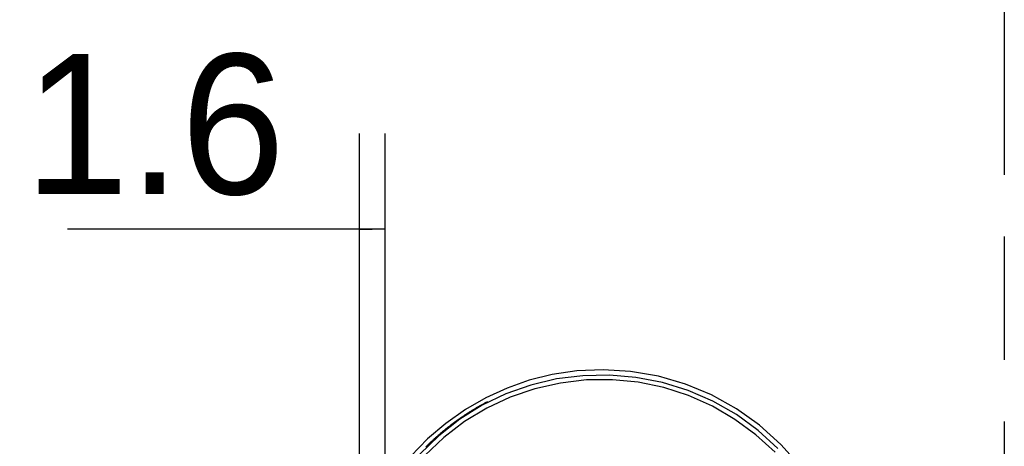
# Model space of a CAD drawing. Header units: millimetres. Extents: x 0 to 210, y 0 to 297.
# Tile 11 of 12: x 134.15 to 149.61, y 153.87 to 160.56. Entities that reach past the tile are written whole.
import ezdxf
from ezdxf.enums import TextEntityAlignment as Align

# ---------------------------------------------------------------- set-up
doc = ezdxf.new("R2010")
doc.units = ezdxf.units.MM
doc.header["$LTSCALE"] = 19.36
doc.linetypes.add('PHANTOM', pattern=[0.8, 0.45, -0.05, 0.1, -0.05, 0.1, -0.05])
doc.layers.get('0').update_dxf_attribs({"linetype": 'CONTINUOUS'})
doc.layers.add('DEFAULT_3', color=7, linetype='PHANTOM')
doc.layers.add('Z_DIM_2D', color=7, linetype='CONTINUOUS')
doc.styles.add('TEXTSTYLE_3', font='tridonic-metric-print-light.otf')
doc.dimstyles.new('DIMSTYLE_4', dxfattribs={"dimtxt": 2.2, "dimasz": 3.5, "dimexe": 1.5, "dimexo": 0, "dimgap": 0.55, "dimtad": 1, "dimdec": 1, "dimlfac": 4, "dimdsep": 46, "dimtxsty": 'TEXTSTYLE_3', "dimblk": '_FILLED', "dimblk1": '_FILLED', "dimblk2": '_FILLED', "dimcen": 0.09, "dimclrt": 5, "dimadec": 4, "dimazin": 2, "dimtp": 0.1, "dimtm": 0.1, "dimtfac": 1, "dimtdec": 1, "dimtofl": 0, "dimtmove": 0, "dimatfit": 3, "dimldrblk": '_FILLED', "dimfxl": 0, "dimtolj": 1, "dimarcsym": 0})

# ---------------------------------------------------------------- blocks, each defined once
blk = doc.blocks.new('*D5')
at = {"layer": 'Z_DIM_2D', "color": 2, "linetype": 'Continuous', "transparency": 16777216}
for p, q in [((139.482, 152.604), (139.482, 158.775)), ((139.885, 152.277), (139.885, 158.775)), ((139.683, 157.275), (134.899, 157.275)), ((139.482, 157.275), (139.683, 157.275)), ((139.885, 157.275), (139.683, 157.275))]:
    blk.add_line(p, q, dxfattribs=at)
at = {"layer": 'Z_DIM_2D', "color": 5, "linetype": 'Continuous', "transparency": 16777216, "style": 'TEXTSTYLE_3'}
blk.add_text('1.6', height=2.2, dxfattribs=at).set_placement((138.313, 157.825), align=Align.RIGHT)
blk = doc.blocks.new('_FILLED')
at = {"color": 0, "linetype": 'ByBlock'}
blk.add_solid([(0, 0), (-1, 0.125), (-1, -0.125)], dxfattribs=at)
blk = doc.blocks.new('_NONE')

msp = doc.modelspace()

# ---------------------------------------------------------------- linework, layer by layer
at = {"color": 6, "linetype": 'Continuous'}
for p, q in [((141.293882, 154.456382), (141.323296, 154.473526)), ((141.313807, 154.468197), (141.342575, 154.484773)), ((141.33336, 154.479636), (141.361601, 154.495727)), ((141.352491, 154.490683), (141.380315, 154.506361)), ((141.377262, 154.504772), (141.398544, 154.516586)), ((141.395227, 154.514841), (141.416093, 154.526307)), ((141.412614, 154.524469), (141.432763, 154.53543)), ((141.429401, 154.533655), (141.448467, 154.543926)), ((141.465701, 154.553157), (141.445543, 154.542388)), ((141.46331, 154.551869), (141.481284, 154.561375)), ((141.491198, 154.566565), (141.479572, 154.560481)), ((141.047846, 154.296745), (141.067008, 154.309163)), ((141.062196, 154.306784), (141.08165, 154.319328)), ((141.076524, 154.316714), (141.096215, 154.329343)), ((141.09083, 154.326537), (141.110699, 154.339207)), ((141.105114, 154.336253), (141.125097, 154.34892)), ((141.119373, 154.345861), (141.139408, 154.358482)), ((141.133608, 154.355364), (141.160707, 154.372546)), ((141.147816, 154.364761), (141.181799, 154.386279)), ((141.16908, 154.378659), (141.20268, 154.399685)), ((141.190276, 154.392321), (141.223346, 154.41277)), ((141.211375, 154.40573), (141.243793, 154.425537)), ((141.232331, 154.418862), (141.264016, 154.437992)), ((141.253098, 154.431695), (141.284011, 154.450139)), ((141.27363, 154.444208), (141.303773, 154.461982)), ((140.84524, 154.144518), (140.871242, 154.163463)), ((140.867061, 154.161893), (140.886568, 154.175554)), ((140.881597, 154.173332), (140.90186, 154.187499)), ((140.896125, 154.184656), (140.917118, 154.199298)), ((140.910642, 154.195865), (140.932338, 154.21095)), ((140.925147, 154.206961), (140.947515, 154.222456)), ((140.93964, 154.217943), (140.962648, 154.233815)), ((140.95412, 154.228812), (140.977731, 154.245026)), ((140.968585, 154.239569), (140.992762, 154.256089)), ((140.983035, 154.250214), (141.007738, 154.267002)), ((140.997469, 154.260747), (141.022653, 154.277767)), ((141.019087, 154.27634), (141.037506, 154.288382)), ((141.033476, 154.286597), (141.052292, 154.298848)), ((140.663155, 153.989423), (140.685583, 154.006902)), ((140.67771, 154.002518), (140.701129, 154.020762)), ((140.692271, 154.015492), (140.716669, 154.034473)), ((140.706838, 154.028346), (140.7322, 154.048037)), ((140.721407, 154.041079), (140.747721, 154.061452)), ((140.743267, 154.059955), (140.76323, 154.074719)), ((140.757841, 154.072389), (140.778723, 154.087839)), ((140.772415, 154.084705), (140.794199, 154.100811)), ((140.786987, 154.096903), (140.809655, 154.113635)), ((140.801557, 154.108982), (140.82509, 154.126312)), ((140.816123, 154.120944), (140.840501, 154.138843)), ((140.830685, 154.132789), (140.855885, 154.151226)), ((140.525401, 153.858904), (140.54576, 153.875474)), ((140.539842, 153.873172), (140.561261, 153.890673)), ((140.554301, 153.887314), (140.576776, 153.905722)), ((140.568774, 153.901331), (140.592302, 153.920622)), ((140.583262, 153.915223), (140.607838, 153.935374)), ((140.597764, 153.92899), (140.623382, 153.949977)), ((140.612277, 153.942634), (140.63893, 153.964431)), ((140.634067, 153.962869), (140.654481, 153.978736)), ((140.648607, 153.976207), (140.670033, 153.992893))]:
    msp.add_line(p, q, dxfattribs=at)
at = {"color": 9, "linetype": 'Continuous'}
msp.add_lwpolyline([(146.052998, 153.832129), (145.742268, 154.115717), (145.401551, 154.365169), (145.033752, 154.576182), (144.644123, 154.744251), (144.239352, 154.867955), (143.824907, 154.947497), (143.407251, 154.983121), (142.989984, 154.975326), (142.577018, 154.923925), (142.17332, 154.828878), (141.783634, 154.690598), (141.411197, 154.510366), (141.058573, 154.290093), (140.730536, 154.033571), (140.430953, 153.74486)], dxfattribs=at)
at = {"color": 6, "linetype": 'Continuous'}
for points in [[(146.393258, 153.570586), (146.099118, 153.896027), (145.765619, 154.196148), (145.401997, 154.455073), (145.012449, 154.672568), (144.602166, 154.843028), (144.177402, 154.966686), (143.740615, 155.040736), (143.308375, 155.068697), (142.89895, 155.05118), (142.509692, 154.994101), (142.146756, 154.903266), (141.802009, 154.779601), (141.468424, 154.626271)], [(146.011417, 153.772122), (145.709453, 154.04796), (145.379673, 154.289988), (145.025661, 154.495628), (144.651724, 154.662272), (144.262508, 154.787918), (143.862182, 154.871266), (143.45522, 154.911356), (143.046011, 154.907735), (142.638775, 154.860366), (142.239015, 154.769805), (141.852039, 154.637454), (141.481817, 154.464714), (141.13232, 154.253416), (140.8068, 154.005422), (140.508208, 153.722713)], [(141.468424, 154.626271), (141.148847, 154.442359), (140.841365, 154.227015), (140.55323, 153.983213), (140.290192, 153.712146), (140.054847, 153.418303), (139.852269, 153.107178), (139.680766, 152.77694)]]:
    msp.add_lwpolyline(points, dxfattribs=at)
at = {"layer": 'DEFAULT_3', "color": 7, "linetype": 'PHANTOM'}
msp.add_line((149.609248, 182.330336), (149.609248, 132.330336), dxfattribs=at)

# ---------------------------------------------------------------- dimensions: what is measured, and where the dimension line sits
at = {"layer": 'Z_DIM_2D', "color": 2, "linetype": 'Continuous'}
dim = msp.add_linear_dim(base=(139.482074, 157.274771), p1=(139.884867, 152.277292), p2=(139.482073, 152.60358), angle=179.9999927, dimstyle='DIMSTYLE_4', override={"dimblk1": 'NONE', "dimblk2": 'NONE', "dimsah": 1}, dxfattribs=at)
dim.commit()
dim.dimension.update_dxf_attribs({"geometry": '*D5', "text_midpoint": (136.594567, 157.274771), "dimtype": 160})

doc.saveas('drawing.dxf')
